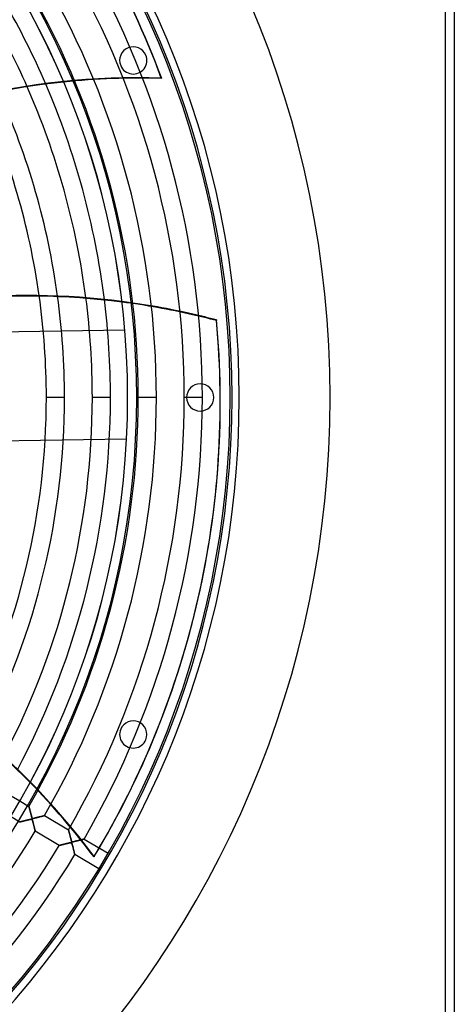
# Model space of a CAD drawing. Header units: millimetres. Extents: x -625 to 625, y -625 to 625.
# Tile 53 of 59: x 386 to 625, y -334 to 208. Entities that reach past the tile are written whole.
import ezdxf

# ---------------------------------------------------------------- set-up
doc = ezdxf.new("R2010")
doc.units = ezdxf.units.MM
doc.layers.add('HIDDEN', color=7, linetype='Continuous')
doc.layers.add('THICK', color=7, linetype='Continuous')

msp = doc.modelspace()

# ---------------------------------------------------------------- linework, layer by layer
at = {"layer": 'HIDDEN'}
for p, q in [((620, 620), (620, -620)), ((455.01, 188.47), (455.01, 188.47)), ((441.15, 182.73), (441.15, 182.73)), ((463.54, 175.89), (463.74, 175.64)), ((480.81, 45.56), (480.88, 45.86)), ((493.95, 42.65), (493.88, 42.35)), ((443.45, 36.97), (443.45, 36.97)), ((410.19, 0), (400.21, 0)), ((410.19, 0), (400.21, 0)), ((435.51, 0), (425.54, 0)), ((435.51, 0), (425.54, 0)), ((444.99, 0), (444.99, 0)), ((444.99, 0), (444.99, 0)), ((445, 0), (445, 0)), ((450, 0), (450, 0)), ((450, 0), (450, 0)), ((460.84, 0), (450.86, 0)), ((460.84, 0), (450.86, 0)), ((486.17, 0), (476.19, 0)), ((486.17, 0), (476.19, 0)), ((502.5, 0), (502.5, 0)), ((477.5, 0), (477.5, 0)), ((492.5, 0), (492.5, 0)), ((501.5, 0), (501.5, 0)), ((506.5, 0), (506.5, 0)), ((556.5, 0), (556.5, 0)), ((444.39, -23.02), (444.39, -23.02)), ((483.86, -110.76), (483.92, -110.45)), ((441.15, -182.73), (441.15, -182.73)), ((455.01, -188.47), (455.01, -188.47)), ((385.54, -222.2), (390.6, -225.19)), ((390.6, -225.2), (390.6, -225.19)), ((390.6, -225.19), (390.6, -225.2)), ((390.61, -225.23), (390.6, -225.2)), ((390.6, -225.2), (390.61, -225.22)), ((390.61, -225.22), (390.62, -225.27)), ((390.62, -225.27), (390.61, -225.23)), ((390.63, -225.34), (390.62, -225.27)), ((390.62, -225.27), (390.63, -225.33)), ((390.63, -225.33), (390.66, -225.41)), ((390.66, -225.42), (390.63, -225.34)), ((390.66, -225.41), (390.68, -225.51)), ((390.68, -225.51), (390.66, -225.42)), ((390.71, -225.62), (390.68, -225.51)), ((390.68, -225.51), (390.71, -225.63)), ((390.74, -225.74), (390.71, -225.62)), ((390.71, -225.63), (390.74, -225.75)), ((390.78, -225.88), (390.74, -225.74)), ((390.74, -225.75), (390.78, -225.9)), ((390.82, -226.02), (390.78, -225.88)), ((390.78, -225.9), (390.82, -226.05)), ((390.86, -226.18), (390.82, -226.02)), ((390.82, -226.05), (390.87, -226.22)), ((390.9, -226.34), (390.86, -226.18)), ((390.87, -226.22), (390.92, -226.4)), ((390.95, -226.52), (390.9, -226.34)), ((390.92, -226.4), (390.97, -226.59)), ((390.99, -226.7), (390.95, -226.52)), ((390.97, -226.59), (391.02, -226.79)), ((391.04, -226.88), (390.99, -226.7)), ((391.02, -226.79), (391.07, -227)), ((391.09, -227.08), (391.04, -226.88)), ((391.07, -227), (391.13, -227.22)), ((391.15, -227.28), (391.09, -227.08)), ((391.13, -227.22), (391.19, -227.44)), ((391.2, -227.49), (391.15, -227.28)), ((391.19, -227.44), (391.25, -227.67)), ((391.26, -227.71), (391.2, -227.49)), ((391.25, -227.67), (391.31, -227.91)), ((391.32, -227.94), (391.26, -227.71)), ((385.51, -233.8), (380.45, -230.81)), ((388, -233.17), (388.24, -233.11)), ((388.26, -233.11), (388.03, -233.16)), ((388.24, -233.11), (388.48, -233.05)), ((388.49, -233.05), (388.26, -233.11)), ((388.48, -233.05), (388.73, -232.99)), ((388.73, -232.99), (388.49, -233.05)), ((388.73, -232.99), (388.99, -232.92)), ((388.98, -232.93), (388.73, -232.99)), ((389.23, -232.87), (388.98, -232.93)), ((388.99, -232.92), (389.25, -232.86)), ((389.48, -232.8), (389.23, -232.87)), ((389.25, -232.86), (389.51, -232.79)), ((389.73, -232.74), (389.48, -232.8)), ((389.51, -232.79), (389.78, -232.73)), ((389.98, -232.68), (389.73, -232.74)), ((389.78, -232.73), (390.05, -232.66)), ((390.21, -232.62), (389.98, -232.68)), ((390.05, -232.66), (390.32, -232.6)), ((390.44, -232.57), (390.21, -232.62)), ((390.32, -232.6), (390.59, -232.53)), ((390.65, -232.51), (390.44, -232.57)), ((390.59, -232.53), (390.85, -232.47)), ((390.85, -232.47), (390.65, -232.51)), ((390.85, -232.47), (391.09, -232.41)), ((391.04, -232.42), (390.85, -232.47)), ((391.21, -232.39), (391.04, -232.42)), ((391.09, -232.41), (391.31, -232.37)), ((391.37, -232.35), (391.21, -232.39)), ((391.31, -227.91), (391.38, -228.16)), ((391.31, -232.37), (391.51, -232.32)), ((391.38, -228.17), (391.32, -227.94)), ((391.51, -232.32), (391.37, -232.35)), ((391.38, -228.16), (391.44, -228.41)), ((391.44, -228.4), (391.38, -228.17)), ((391.51, -228.65), (391.44, -228.4)), ((391.44, -228.41), (391.51, -228.66)), ((391.57, -228.9), (391.51, -228.65)), ((391.51, -228.66), (391.58, -228.92)), ((391.51, -232.32), (391.68, -232.29)), ((391.63, -232.3), (391.51, -232.32)), ((391.64, -229.15), (391.57, -228.9)), ((391.58, -228.92), (391.65, -229.18)), ((391.75, -232.28), (391.63, -232.3)), ((391.71, -229.4), (391.64, -229.15)), ((391.65, -229.18), (391.72, -229.45)), ((391.68, -232.29), (391.83, -232.27)), ((391.77, -229.65), (391.71, -229.4)), ((391.72, -229.45), (391.79, -229.71)), ((391.86, -232.27), (391.75, -232.28)), ((391.83, -229.88), (391.77, -229.65)), ((391.79, -229.71), (391.86, -229.98)), ((391.89, -230.1), (391.83, -229.88)), ((391.83, -232.27), (391.95, -232.27)), ((391.86, -229.98), (391.94, -230.25)), ((391.97, -232.27), (391.86, -232.27)), ((391.95, -230.32), (391.89, -230.1)), ((391.94, -230.25), (392.01, -230.51)), ((392.01, -230.51), (391.95, -230.32)), ((391.95, -232.27), (392.05, -232.27)), ((392.05, -232.27), (391.97, -232.27)), ((392.06, -230.7), (392.01, -230.51)), ((392.01, -230.51), (392.07, -230.74)), ((392.05, -232.27), (392.13, -232.28)), ((392.13, -232.28), (392.05, -232.27)), ((392.11, -230.87), (392.06, -230.7)), ((392.07, -230.74), (392.14, -230.96)), ((392.15, -231.02), (392.11, -230.87)), ((392.13, -232.28), (392.19, -232.31)), ((392.19, -232.31), (392.13, -232.28)), ((392.14, -230.96), (392.2, -231.16)), ((392.2, -231.16), (392.15, -231.02)), ((392.19, -232.31), (392.25, -232.35)), ((392.24, -232.34), (392.19, -232.31)), ((392.24, -231.28), (392.2, -231.16)), ((392.2, -231.16), (392.25, -231.32)), ((392.28, -231.39), (392.24, -231.28)), ((392.3, -232.39), (392.24, -232.34)), ((392.25, -231.32), (392.31, -231.46)), ((392.25, -232.35), (392.31, -232.41)), ((392.32, -231.5), (392.28, -231.39)), ((392.34, -232.46), (392.3, -232.39)), ((392.31, -231.46), (392.36, -231.57)), ((392.31, -232.41), (392.36, -232.48)), ((392.37, -231.59), (392.32, -231.5)), ((392.39, -232.55), (392.34, -232.46)), ((392.36, -231.57), (392.41, -231.66)), ((392.36, -232.48), (392.41, -232.59)), ((392.41, -231.66), (392.37, -231.59)), ((392.45, -232.69), (392.39, -232.55)), ((392.46, -231.72), (392.41, -231.66)), ((392.41, -231.66), (392.46, -231.72)), ((392.41, -232.59), (392.46, -232.71)), ((392.53, -232.9), (392.45, -232.69)), ((392.51, -231.76), (392.46, -231.72)), ((392.46, -231.72), (392.51, -231.77)), ((392.46, -232.71), (392.52, -232.86)), ((392.57, -231.79), (392.51, -231.76)), ((392.51, -231.77), (392.58, -231.8)), ((392.52, -232.86), (392.57, -233.02)), ((392.61, -233.16), (392.53, -232.9)), ((392.64, -231.81), (392.57, -231.79)), ((392.57, -233.02), (392.62, -233.19)), ((392.58, -231.8), (392.65, -231.82)), ((392.71, -231.83), (392.64, -231.81)), ((392.65, -231.82), (392.75, -231.83)), ((392.82, -231.83), (392.71, -231.83)), ((392.75, -231.83), (392.86, -231.82)), ((392.97, -231.81), (392.82, -231.83)), ((392.86, -231.82), (393, -231.81)), ((393.19, -231.78), (392.97, -231.81)), ((393, -231.81), (393.15, -231.78)), ((393.15, -231.78), (393.32, -231.75)), ((393.46, -231.72), (393.19, -231.78)), ((393.32, -231.75), (393.49, -231.71)), ((393.78, -231.65), (393.46, -231.72)), ((393.49, -231.71), (393.69, -231.67)), ((393.69, -231.67), (393.92, -231.62)), ((394.12, -231.57), (393.78, -231.65)), ((393.92, -231.62), (394.17, -231.56)), ((394.47, -231.48), (394.12, -231.57)), ((394.17, -231.56), (394.44, -231.49)), ((394.44, -231.49), (394.72, -231.42)), ((394.83, -231.39), (394.47, -231.48)), ((394.72, -231.42), (395.02, -231.34)), ((395.19, -231.3), (394.83, -231.39)), ((395.02, -231.34), (395.34, -231.26)), ((395.54, -231.21), (395.19, -231.3)), ((395.34, -231.26), (395.66, -231.18)), ((395.9, -231.12), (395.54, -231.21)), ((395.66, -231.18), (395.99, -231.1)), ((396.25, -231.03), (395.9, -231.12)), ((395.99, -231.1), (396.32, -231.01)), ((396.59, -230.94), (396.25, -231.03)), ((396.32, -231.01), (396.64, -230.93)), ((396.92, -230.86), (396.59, -230.94)), ((396.64, -230.93), (396.95, -230.85)), ((397.24, -230.78), (396.92, -230.86)), ((396.95, -230.85), (397.24, -230.78)), ((397.54, -230.7), (397.24, -230.78)), ((397.24, -230.78), (397.51, -230.71)), ((397.51, -230.71), (397.76, -230.64)), ((397.83, -230.62), (397.54, -230.7)), ((397.76, -230.64), (398, -230.58)), ((398.09, -230.55), (397.83, -230.62)), ((398, -230.58), (398.23, -230.52)), ((398.33, -230.49), (398.09, -230.55)), ((398.23, -230.52), (398.43, -230.47)), ((398.55, -230.44), (398.33, -230.49)), ((398.43, -230.47), (398.61, -230.42)), ((398.74, -230.39), (398.55, -230.44)), ((398.61, -230.42), (398.78, -230.38)), ((398.9, -230.34), (398.74, -230.39)), ((398.78, -230.38), (398.92, -230.34)), ((399.02, -230.31), (398.9, -230.34)), ((398.92, -230.34), (399.03, -230.31)), ((399.11, -230.29), (399.02, -230.31)), ((399.03, -230.31), (399.12, -230.29)), ((399.17, -230.27), (399.11, -230.29)), ((399.12, -230.29), (399.17, -230.27)), ((399.19, -230.27), (399.17, -230.27)), ((399.17, -230.27), (399.19, -230.27)), ((399.19, -230.27), (412.4, -238.08)), ((385.51, -233.8), (385.51, -233.79)), ((385.51, -233.79), (385.54, -233.79)), ((385.54, -233.79), (385.51, -233.79)), ((385.51, -233.79), (385.51, -233.8)), ((385.59, -233.77), (385.54, -233.79)), ((385.54, -233.79), (385.59, -233.78)), ((385.59, -233.78), (385.65, -233.76)), ((385.65, -233.76), (385.59, -233.77)), ((385.65, -233.76), (385.73, -233.74)), ((385.73, -233.74), (385.65, -233.76)), ((385.73, -233.74), (385.83, -233.71)), ((385.83, -233.72), (385.73, -233.74)), ((385.83, -233.71), (385.94, -233.69)), ((385.94, -233.69), (385.83, -233.72)), ((385.94, -233.69), (386.07, -233.65)), ((386.06, -233.66), (385.94, -233.69)), ((386.2, -233.62), (386.06, -233.66)), ((386.07, -233.65), (386.22, -233.62)), ((386.34, -233.59), (386.2, -233.62)), ((386.22, -233.62), (386.37, -233.58)), ((386.5, -233.55), (386.34, -233.59)), ((386.37, -233.58), (386.54, -233.54)), ((386.66, -233.51), (386.5, -233.55)), ((386.54, -233.54), (386.72, -233.49)), ((386.84, -233.46), (386.66, -233.51)), ((386.72, -233.49), (386.91, -233.44)), ((387.02, -233.42), (386.84, -233.46)), ((386.91, -233.44), (387.11, -233.39)), ((387.2, -233.37), (387.02, -233.42)), ((387.11, -233.39), (387.32, -233.34)), ((387.4, -233.32), (387.2, -233.37)), ((387.32, -233.34), (387.54, -233.29)), ((387.6, -233.27), (387.4, -233.32)), ((387.54, -233.29), (387.77, -233.23)), ((387.82, -233.22), (387.6, -233.27)), ((387.77, -233.23), (388, -233.17)), ((388.03, -233.16), (387.82, -233.22)), ((392.7, -233.47), (392.61, -233.16)), ((392.62, -233.19), (392.68, -233.39)), ((392.68, -233.39), (392.74, -233.61)), ((392.79, -233.81), (392.7, -233.47)), ((392.74, -233.61), (392.81, -233.86)), ((392.89, -234.16), (392.79, -233.81)), ((392.81, -233.86), (392.88, -234.13)), ((392.88, -234.13), (392.95, -234.41)), ((392.98, -234.52), (392.89, -234.16)), ((392.95, -234.41), (393.03, -234.71)), ((393.07, -234.87), (392.98, -234.52)), ((393.03, -234.71), (393.11, -235.02)), ((393.17, -235.23), (393.07, -234.87)), ((393.11, -235.02), (393.2, -235.35)), ((393.26, -235.58), (393.17, -235.23)), ((393.2, -235.35), (393.28, -235.68)), ((393.35, -235.93), (393.26, -235.58)), ((393.28, -235.68), (393.37, -236.01)), ((393.44, -236.28), (393.35, -235.93)), ((393.37, -236.01), (393.45, -236.33)), ((393.52, -236.61), (393.44, -236.28)), ((393.45, -236.33), (393.53, -236.63)), ((393.6, -236.93), (393.52, -236.61)), ((393.53, -236.63), (393.6, -236.92)), ((393.6, -236.92), (393.67, -237.2)), ((393.68, -237.23), (393.6, -236.93)), ((393.67, -237.2), (393.74, -237.45)), ((393.75, -237.52), (393.68, -237.23)), ((393.74, -237.45), (393.8, -237.69)), ((393.82, -237.78), (393.75, -237.52)), ((393.8, -237.69), (393.85, -237.91)), ((393.88, -238.02), (393.82, -237.78)), ((393.85, -237.91), (393.9, -238.12)), ((393.93, -238.24), (393.88, -238.02)), ((393.9, -238.12), (393.95, -238.3)), ((393.98, -238.43), (393.93, -238.24)), ((393.95, -238.3), (393.99, -238.47)), ((394.02, -238.59), (393.98, -238.43)), ((393.99, -238.47), (394.03, -238.61)), ((412.4, -238.09), (412.4, -238.08)), ((412.4, -238.08), (412.4, -238.09)), ((412.41, -238.13), (412.4, -238.09)), ((412.4, -238.09), (412.4, -238.11)), ((412.4, -238.11), (412.41, -238.15)), ((412.42, -238.18), (412.41, -238.13)), ((412.41, -238.15), (412.43, -238.21)), ((412.44, -238.26), (412.42, -238.18)), ((412.43, -238.21), (412.45, -238.28)), ((412.47, -238.35), (412.44, -238.26)), ((412.45, -238.28), (412.47, -238.36)), ((412.5, -238.47), (412.47, -238.35)), ((412.47, -238.36), (412.49, -238.46)), ((412.49, -238.46), (412.52, -238.57)), ((412.53, -238.6), (412.5, -238.47)), ((394.05, -238.71), (394.02, -238.59)), ((394.03, -238.61), (394.06, -238.72)), ((394.08, -238.8), (394.05, -238.71)), ((394.06, -238.72), (394.08, -238.81)), ((394.09, -238.86), (394.08, -238.8)), ((394.08, -238.81), (394.09, -238.86)), ((394.09, -238.86), (394.1, -238.88)), ((394.1, -238.88), (394.09, -238.86)), ((407.3, -246.69), (394.1, -238.88)), ((412.52, -238.57), (412.56, -238.69)), ((412.57, -238.74), (412.53, -238.6)), ((412.56, -238.69), (412.59, -238.83)), ((412.61, -238.91), (412.57, -238.74)), ((412.59, -238.83), (412.63, -238.97)), ((412.66, -239.08), (412.61, -238.91)), ((412.63, -238.97), (412.67, -239.12)), ((412.71, -239.27), (412.66, -239.08)), ((412.67, -239.12), (412.71, -239.29)), ((412.76, -239.46), (412.71, -239.27)), ((412.71, -239.29), (412.76, -239.46)), ((412.81, -239.67), (412.76, -239.46)), ((412.76, -239.46), (412.8, -239.64)), ((412.8, -239.64), (412.85, -239.82)), ((412.87, -239.89), (412.81, -239.67)), ((412.85, -239.82), (412.9, -240.01)), ((412.93, -240.12), (412.87, -239.89)), ((412.9, -240.01), (412.96, -240.21)), ((412.99, -240.36), (412.93, -240.12)), ((412.96, -240.21), (413.01, -240.41)), ((413.06, -240.6), (412.99, -240.36)), ((413.01, -240.41), (413.06, -240.62)), ((413.13, -240.86), (413.06, -240.6)), ((413.06, -240.62), (413.12, -240.83)), ((413.12, -240.83), (413.17, -241.05)), ((413.2, -241.13), (413.13, -240.86)), ((413.17, -241.05), (413.23, -241.27)), ((413.27, -241.41), (413.2, -241.13)), ((413.23, -241.27), (413.29, -241.49)), ((413.35, -241.69), (413.27, -241.41)), ((413.29, -241.49), (413.35, -241.71)), ((413.42, -241.99), (413.35, -241.69)), ((413.35, -241.71), (413.41, -241.94)), ((413.41, -241.94), (413.47, -242.18)), ((413.5, -242.28), (413.42, -241.99)), ((413.47, -242.18), (413.53, -242.41)), ((413.58, -242.56), (413.5, -242.28)), ((413.53, -242.41), (413.6, -242.64)), ((413.65, -242.83), (413.58, -242.56)), ((413.6, -242.64), (413.66, -242.88)), ((413.72, -243.09), (413.65, -242.83)), ((413.66, -242.88), (413.73, -243.11)), ((413.78, -243.32), (413.72, -243.09)), ((413.73, -243.11), (413.79, -243.34)), ((413.85, -243.55), (413.78, -243.32)), ((413.79, -243.34), (413.85, -243.55)), ((413.9, -243.75), (413.85, -243.55)), ((413.85, -243.55), (413.9, -243.74)), ((413.9, -243.74), (413.96, -243.92)), ((413.96, -243.93), (413.9, -243.75)), ((413.96, -243.92), (414.01, -244.08)), ((414.01, -244.08), (413.96, -243.93)), ((417.71, -244.01), (418.03, -243.93)), ((418.05, -243.92), (417.73, -244)), ((418.03, -243.93), (418.34, -243.85)), ((418.36, -243.84), (418.05, -243.92)), ((418.34, -243.85), (418.63, -243.77)), ((418.66, -243.76), (418.36, -243.84)), ((418.63, -243.77), (418.91, -243.7)), ((418.96, -243.69), (418.66, -243.76)), ((418.91, -243.7), (419.18, -243.63)), ((419.24, -243.62), (418.96, -243.69)), ((419.18, -243.63), (419.43, -243.57)), ((419.51, -243.55), (419.24, -243.62)), ((419.43, -243.57), (419.67, -243.5)), ((419.76, -243.48), (419.51, -243.55)), ((419.67, -243.5), (419.88, -243.45)), ((420, -243.42), (419.76, -243.48)), ((419.88, -243.45), (420.08, -243.4)), ((420.21, -243.36), (420, -243.42)), ((420.08, -243.4), (420.26, -243.35)), ((420.41, -243.31), (420.21, -243.36)), ((420.26, -243.35), (420.43, -243.31)), ((420.58, -243.27), (420.41, -243.31)), ((420.43, -243.31), (420.57, -243.27)), ((420.57, -243.27), (420.69, -243.24)), ((420.72, -243.23), (420.58, -243.27)), ((420.69, -243.24), (420.79, -243.21)), ((420.84, -243.2), (420.72, -243.23)), ((420.79, -243.21), (420.88, -243.19)), ((420.92, -243.18), (420.84, -243.2)), ((420.88, -243.19), (420.94, -243.17)), ((420.97, -243.17), (420.92, -243.18)), ((420.94, -243.17), (420.97, -243.16)), ((420.99, -243.16), (420.97, -243.17)), ((420.97, -243.16), (420.99, -243.16)), ((420.99, -243.16), (434.19, -250.97)), ((407.3, -246.69), (407.31, -246.69)), ((407.32, -246.69), (407.3, -246.69)), ((407.31, -246.69), (407.34, -246.68)), ((407.35, -246.68), (407.32, -246.69)), ((407.34, -246.68), (407.38, -246.67)), ((407.41, -246.66), (407.35, -246.68)), ((407.38, -246.67), (407.43, -246.66)), ((407.48, -246.64), (407.41, -246.66)), ((407.43, -246.66), (407.5, -246.64)), ((407.58, -246.62), (407.48, -246.64)), ((407.5, -246.64), (407.59, -246.62)), ((407.69, -246.59), (407.58, -246.62)), ((407.59, -246.62), (407.68, -246.59)), ((407.68, -246.59), (407.8, -246.57)), ((407.82, -246.56), (407.69, -246.59)), ((407.8, -246.57), (407.92, -246.53)), ((407.97, -246.52), (407.82, -246.56)), ((407.92, -246.53), (408.05, -246.5)), ((408.13, -246.48), (407.97, -246.52)), ((408.05, -246.5), (408.2, -246.46)), ((408.31, -246.44), (408.13, -246.48)), ((408.2, -246.46), (408.35, -246.43)), ((408.49, -246.39), (408.31, -246.44)), ((408.35, -246.43), (408.51, -246.39)), ((408.69, -246.34), (408.49, -246.39)), ((408.51, -246.39), (408.69, -246.34)), ((408.9, -246.29), (408.69, -246.34)), ((408.69, -246.34), (408.86, -246.3)), ((408.86, -246.3), (409.05, -246.25)), ((409.12, -246.23), (408.9, -246.29)), ((409.05, -246.25), (409.24, -246.2)), ((409.35, -246.18), (409.12, -246.23)), ((409.24, -246.2), (409.44, -246.15)), ((409.59, -246.12), (409.35, -246.18)), ((409.44, -246.15), (409.64, -246.1)), ((409.84, -246.05), (409.59, -246.12)), ((409.64, -246.1), (409.85, -246.05)), ((410.1, -245.99), (409.84, -246.05)), ((409.85, -246.05), (410.06, -246)), ((410.06, -246), (410.28, -245.94)), ((410.36, -245.92), (410.1, -245.99)), ((410.28, -245.94), (410.5, -245.89)), ((410.64, -245.85), (410.36, -245.92)), ((410.5, -245.89), (410.72, -245.83)), ((410.93, -245.78), (410.64, -245.85)), ((410.72, -245.83), (410.95, -245.77)), ((411.22, -245.71), (410.93, -245.78)), ((410.95, -245.77), (411.18, -245.72)), ((411.18, -245.72), (411.41, -245.66)), ((411.52, -245.63), (411.22, -245.71)), ((411.41, -245.66), (411.65, -245.6)), ((411.8, -245.56), (411.52, -245.63)), ((411.65, -245.6), (411.88, -245.54)), ((412.07, -245.5), (411.8, -245.56)), ((411.88, -245.54), (412.12, -245.49)), ((412.33, -245.44), (412.07, -245.5)), ((412.12, -245.49), (412.36, -245.43)), ((412.57, -245.38), (412.33, -245.44)), ((412.36, -245.43), (412.58, -245.38)), ((412.79, -245.33), (412.57, -245.38)), ((412.58, -245.38), (412.79, -245.33)), ((412.79, -245.33), (412.99, -245.28)), ((413, -245.28), (412.79, -245.33)), ((412.99, -245.28), (413.17, -245.24)), ((413.18, -245.24), (413, -245.28)), ((413.17, -245.24), (413.34, -245.21)), ((413.34, -245.21), (413.18, -245.24)), ((413.34, -245.21), (413.48, -245.18)), ((413.48, -245.18), (413.34, -245.21)), ((413.48, -245.18), (413.61, -245.17)), ((413.62, -245.17), (413.48, -245.18)), ((413.61, -245.17), (413.73, -245.16)), ((413.75, -245.16), (413.62, -245.17)), ((413.73, -245.16), (413.84, -245.16)), ((413.86, -245.16), (413.75, -245.16)), ((413.84, -245.16), (413.93, -245.18)), ((413.94, -245.18), (413.86, -245.16)), ((413.93, -245.18), (414, -245.21)), ((414.02, -245.22), (413.94, -245.18)), ((414, -245.21), (414.06, -245.25)), ((414.05, -244.22), (414.01, -244.08)), ((414.01, -244.08), (414.05, -244.22)), ((414.08, -245.27), (414.02, -245.22)), ((414.1, -244.35), (414.05, -244.22)), ((414.05, -244.22), (414.1, -244.34)), ((414.06, -245.25), (414.12, -245.32)), ((414.14, -245.35), (414.08, -245.27)), ((414.1, -244.34), (414.15, -244.45)), ((414.16, -244.47), (414.1, -244.35)), ((414.12, -245.32), (414.17, -245.4)), ((414.2, -245.46), (414.14, -245.35)), ((414.15, -244.45), (414.2, -244.54)), ((414.21, -244.56), (414.16, -244.47)), ((414.17, -245.4), (414.22, -245.51)), ((414.2, -244.54), (414.26, -244.61)), ((414.26, -245.61), (414.2, -245.46)), ((414.27, -244.62), (414.21, -244.56)), ((414.22, -245.51), (414.28, -245.65)), ((414.26, -244.61), (414.32, -244.66)), ((414.33, -245.8), (414.26, -245.61)), ((414.34, -244.67), (414.27, -244.62)), ((414.28, -245.65), (414.34, -245.82)), ((414.32, -244.66), (414.39, -244.7)), ((414.4, -246.03), (414.33, -245.8)), ((414.42, -244.7), (414.34, -244.67)), ((414.34, -245.82), (414.4, -246.02)), ((414.39, -244.7), (414.48, -244.71)), ((414.4, -246.02), (414.47, -246.26)), ((414.48, -246.3), (414.4, -246.03)), ((414.52, -244.72), (414.42, -244.7)), ((414.47, -246.26), (414.54, -246.53)), ((414.48, -244.71), (414.58, -244.72)), ((414.56, -246.6), (414.48, -246.3)), ((414.64, -244.72), (414.52, -244.72)), ((414.54, -246.53), (414.62, -246.82)), ((414.65, -246.91), (414.56, -246.6)), ((414.58, -244.72), (414.7, -244.71)), ((414.62, -246.82), (414.71, -247.14)), ((414.8, -244.7), (414.64, -244.72)), ((414.73, -247.23), (414.65, -246.91)), ((414.7, -244.71), (414.85, -244.69)), ((414.71, -247.14), (414.8, -247.48)), ((414.82, -247.55), (414.73, -247.23)), ((415, -244.67), (414.8, -244.7)), ((414.8, -247.48), (414.89, -247.82)), ((414.9, -247.87), (414.82, -247.55)), ((414.85, -244.69), (415.02, -244.66)), ((414.89, -247.82), (414.98, -248.16)), ((414.98, -248.19), (414.9, -247.87)), ((414.98, -248.16), (415.06, -248.49)), ((415.07, -248.51), (414.98, -248.19)), ((415.24, -244.62), (415, -244.67)), ((415.02, -244.66), (415.23, -244.62)), ((415.06, -248.49), (415.14, -248.81)), ((415.15, -248.83), (415.07, -248.51)), ((415.14, -248.81), (415.22, -249.12)), ((415.23, -249.14), (415.15, -248.83)), ((415.22, -249.12), (415.3, -249.41)), ((415.23, -244.62), (415.47, -244.56)), ((415.3, -249.44), (415.23, -249.14)), ((415.51, -244.56), (415.24, -244.62)), ((415.47, -244.56), (415.74, -244.5)), ((415.81, -244.49), (415.51, -244.56)), ((415.74, -244.5), (416.04, -244.43)), ((416.12, -244.41), (415.81, -244.49)), ((416.04, -244.43), (416.36, -244.35)), ((416.44, -244.33), (416.12, -244.41)), ((416.36, -244.35), (416.7, -244.27)), ((416.76, -244.25), (416.44, -244.33)), ((416.7, -244.27), (417.04, -244.18)), ((417.09, -244.17), (416.76, -244.25)), ((417.04, -244.18), (417.38, -244.09)), ((417.41, -244.09), (417.09, -244.17)), ((417.38, -244.09), (417.71, -244.01)), ((417.73, -244), (417.41, -244.09)), ((415.3, -249.41), (415.37, -249.69)), ((415.38, -249.74), (415.3, -249.44)), ((415.37, -249.69), (415.44, -249.96)), ((415.45, -250.02), (415.38, -249.74)), ((415.44, -249.96), (415.5, -250.21)), ((415.52, -250.29), (415.45, -250.02)), ((415.5, -250.21), (415.56, -250.45)), ((415.58, -250.54), (415.52, -250.29)), ((415.56, -250.45), (415.62, -250.67)), ((415.64, -250.78), (415.58, -250.54)), ((415.62, -250.67), (415.67, -250.86)), ((415.7, -250.99), (415.64, -250.78)), ((415.67, -250.86), (415.71, -251.05)), ((415.75, -251.19), (415.7, -250.99)), ((415.71, -251.05), (415.75, -251.21)), ((415.79, -251.36), (415.75, -251.19)), ((415.75, -251.21), (415.79, -251.35)), ((415.79, -251.35), (415.82, -251.47)), ((415.83, -251.5), (415.79, -251.36)), ((415.82, -251.47), (415.85, -251.58)), ((415.86, -251.62), (415.83, -251.5)), ((415.85, -251.58), (415.87, -251.66)), ((415.88, -251.7), (415.86, -251.62)), ((415.87, -251.66), (415.88, -251.72)), ((415.89, -251.75), (415.88, -251.7)), ((415.88, -251.72), (415.89, -251.76)), ((415.9, -251.77), (415.89, -251.75)), ((415.89, -251.76), (415.9, -251.77)), ((429.1, -259.58), (415.9, -251.77)), ((426.53, -252.75), (426.46, -253.05))]:
    msp.add_line(p, q, dxfattribs=at)
for radius, start, end in [(556.5, 0, 180), (506.5, 0, 180), (501.5, 0, 180), (450, 0, 180), (445, 0, 180), (486.17, 0, 30.0107), (476.19, 0, 29.9984), (460.84, 0, 29.9784), (450.86, 0, 29.9646), (435.51, 23.3421, 29.9422), (425.54, 23.7106, 29.9268), (400.21, 0, 8.0569), (410.19, 0, 7.819), (425.54, 0, 7.4082), (435.51, 0, 7.1137), (556.5, 180, 0), (450, 180, 0), (445, 180, 0), (400.21, 333.129, 0), (410.19, 332.811, 0), (425.54, 332.282, 0), (435.51, 331.9135, 0), (450.86, 330.0354, 0), (460.84, 330.0216, 0), (476.19, 330.0016, 0), (486.17, 329.9893, 0), (506.5, 180, 0), (501.5, 180, 0), (460.84, 270.6217, 328.7783), (476.19, 270.6016, 328.7984), (486.17, 270.5892, 328.8107)]:
    msp.add_arc((0, 0), radius, start, end, dxfattribs=at)
for centre, major_axis, start_param, end_param in [((0, 0), (-388.08, -309.48), 2.827433, 3.141593), ((0.2, -0.24), (388.08, 309.48), -0.314159, 0), ((446.21, -226.08), (-316.8, -252.64), -2.280953, -1.73342), ((446.41, -226.32), (-316.8, -252.64), -2.280953, -2.146794), ((391.83, -344.31), (-395.04, 90.17), -1.570796, -1.472906), ((391.76, -344.62), (395.04, -90.17), 1.570796, 1.668419), ((391.76, -344.62), (395.04, -90.17), 1.537579, 1.570796), ((391.83, -344.31), (-395.04, 90.17), -1.604014, -1.570796), ((-0.07, -0.31), (483.92, -110.45), 0, 0.314159), ((0, 0), (-483.92, 110.45), 3.141593, 3.455752), ((-0.07, -0.31), (483.92, -110.45), -0.314159, 0), ((0, 0), (-483.92, 110.45), 2.827433, 3.141593), ((101.45, -489.82), (-395.04, 90.17), -2.280953, -1.73342), ((101.38, -490.12), (-395.04, 90.17), -2.280953, -2.146794)]:
    msp.add_ellipse(centre, major_axis=major_axis, ratio=0.987688, start_param=start_param, end_param=end_param, dxfattribs=at)
at = {"layer": 'THICK'}
for p, q in [((620, 620), (620, -620)), ((625, 620), (625, -620)), ((443.45, 36.97), (199.87, 33.14)), ((444.39, -23.02), (200.81, -26.85)), ((377.39, -217.38), (385.54, -222.2))]:
    msp.add_line(p, q, dxfattribs=at)
for centre, radius, start, end in [((0, 0), 502.5, 0, 180), ((0, 0), 444.99, 0, 180), ((448.08, 185.6), 7.5, 22.5, 202.5), ((448.08, 185.6), 7.5, 202.5, 22.5), ((0, 0), 410.19, 7.819, 24.2396), ((0, 0), 425.54, 7.4082, 23.7106), ((0, 0), 435.51, 7.1137, 23.3421), ((0, 0), 400.21, 8.0569, 24.5576), ((485, 0), 7.5, 0, 180), ((0, 0), 444.99, 180, 0), ((485, 0), 7.5, 180, 0), ((0, 0), 502.5, 180, 0), ((448.08, -185.6), 7.5, 337.5, 157.5), ((448.08, -185.6), 7.5, 157.5, 337.5)]:
    msp.add_arc(centre, radius, start, end, dxfattribs=at)
for centre, major_axis, start_param, end_param in [((446.41, -226.32), (-316.8, -252.64), -2.146794, -1.73342), ((391.83, -344.31), (-395.04, 90.17), -1.472906, -1.009898), ((391.76, -344.62), (395.04, -90.17), 1.668419, 2.129258), ((101.38, -490.12), (-395.04, 90.17), -2.146794, -1.73342)]:
    msp.add_ellipse(centre, major_axis=major_axis, ratio=0.987688, start_param=start_param, end_param=end_param, dxfattribs=at)

doc.saveas('drawing.dxf')
